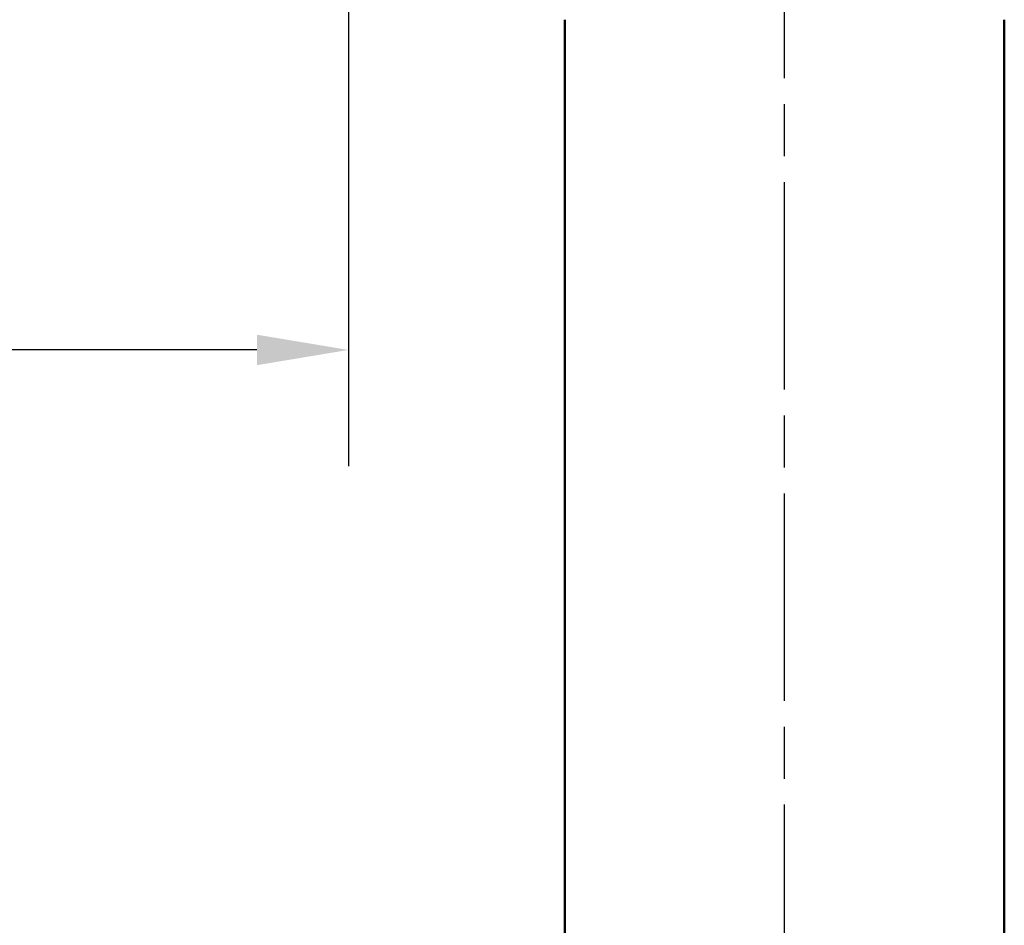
# Model space of a CAD drawing. Header units: millimetres. Extents: x 0 to 2100, y 0 to 1485.
# Tile 21 of 40: x 1209 to 1344, y 763 to 887. Entities that reach past the tile are written whole.
import ezdxf

# ---------------------------------------------------------------- set-up
doc = ezdxf.new("R2010")
doc.units = ezdxf.units.MM
doc.header["$LTSCALE"] = 5
doc.linetypes.add('CHAIN', pattern=[0.3543, 0.2362, -0.0295, 0.0591, -0.0295])
for name, color, linetype, lineweight in [('Bemaßung (ISO)', 7, 'Continuous', 25), ('Mittellinie (ISO)', 7, 'Continuous', 25), ('Sichtbar (ISO)', 7, 'Continuous', 50)]:
    doc.layers.add(name, color=color, linetype=linetype, lineweight=lineweight)
doc.styles.add('Notiztext (DIN)', font='isocpeur.ttf')
doc.dimstyles.new('Standard (DIN)', dxfattribs={"dimscale": 5, "dimtxt": 3.5, "dimasz": 2.5, "dimexe": 3.175, "dimexo": 0.8, "dimgap": 0.8, "dimtad": 1, "dimrnd": 1e-08, "dimzin": 0, "dimtxsty": 'Notiztext (DIN)', "dimcen": 0.09, "dimdle": 10, "dimclrd": 256, "dimclre": 256, "dimclrt": 256, "dimadec": 0, "dimazin": 0, "dimtfac": 1, "dimtmove": 0, "dimatfit": 3, "dimfxl": 1, "dimtolj": 1, "dimtzin": 0, "dimlwd": -1, "dimlwe": -1, "dimarcsym": 0})

# ---------------------------------------------------------------- blocks, each defined once
blk = doc.blocks.new('*D5')
at = {"layer": 'Bemaßung (ISO)'}
for p, q in [((854.31, 1047.91), (854.31, 825.95)), ((1254.31, 891.83), (1254.31, 825.95)), ((1241.81, 841.82), (866.81, 841.82))]:
    blk.add_line(p, q, dxfattribs=at)
for points in [[(866.81, 843.9), (866.81, 839.74), (854.31, 841.82)], [(1241.81, 843.9), (1241.81, 839.74), (1254.31, 841.82)]]:
    blk.add_solid(points, dxfattribs=at)
at = {"layer": 'Defpoints', "color": 0}
for p in [(854.31, 1051.91), (1254.31, 895.83), (854.31, 841.82)]:
    blk.add_point(p, dxfattribs=at)
at = {"layer": 'Bemaßung (ISO)', "insert": (988.96, 866.82), "char_height": 17.5, "attachment_point": 1, "style": 'Notiztext (DIN)'}
blk.add_mtext('\\A1;400,00', dxfattribs=at)

msp = doc.modelspace()

# ---------------------------------------------------------------- linework, layer by layer
at = {"layer": 'Mittellinie (ISO)', "linetype": 'CHAIN', "ltscale": 23.990969}
msp.add_line((1313.872, 411.408), (1313.872, 1179.408), dxfattribs=at)
at = {"layer": 'Sichtbar (ISO)'}
for p, q in [((1283.872, 423.908), (1283.872, 886.908)), ((1343.872, 423.908), (1343.872, 886.908))]:
    msp.add_line(p, q, dxfattribs=at)

# ---------------------------------------------------------------- dimensions: what is measured, and where the dimension line sits
at = {"layer": 'Bemaßung (ISO)'}
dim = msp.add_linear_dim(base=(854.311, 841.821), p1=(1254.311, 895.83), p2=(854.311, 1051.908), dimstyle='Standard (DIN)', override={"dimgap": 0.8, "dimdec": 2, "dimtol": 0, "dimlim": 0, "dimtp": 0, "dimtm": 0, "dimtdec": 2, "dimtofl": 0, "dimatfit": 1}, dxfattribs=at)
dim.commit()
dim.dimension.update_dxf_attribs({"geometry": '*D5', "text_midpoint": (1021.768, 841.821), "dimtype": 160})

doc.saveas('drawing.dxf')
